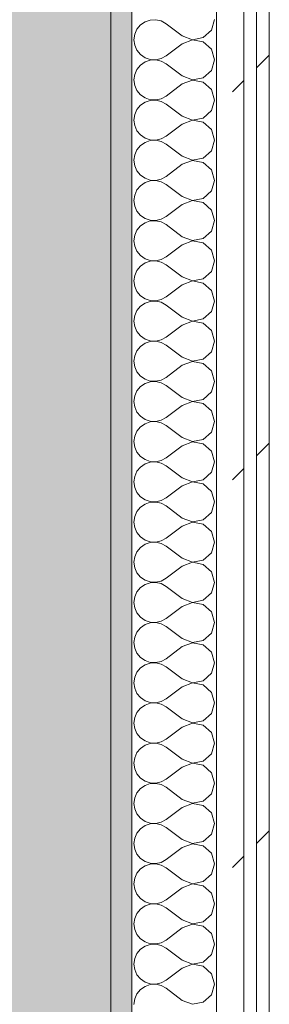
# Model space of a CAD drawing. Header units: millimetres. Extents: x -40968 to 77376, y -17881 to 4746.
# Tile 32 of 180: x -23081 to -22963, y -800 to -333. Entities that reach past the tile are written whole.
import ezdxf

# ---------------------------------------------------------------- set-up
doc = ezdxf.new("R2010")
doc.units = ezdxf.units.MM
doc.header["$MEASUREMENT"] = 0
doc.linetypes.add('Wipeout_Contour', pattern=[1000, 0, -1000])
doc.layers.add('12_FAÇ_Façana', color=7, linetype='Continuous')
doc.layers.add('Nuevo_08_E_Envans secs', color=7, linetype='Continuous')
for name, color, linetype, lineweight, true_color in [('12_FAÇ_Façana_Pluma_Nº__102', 7, 'Continuous', 5, 0xcccccc), ('12_FAÇ_Façana_Pluma_Nº__176', 7, 'Continuous', 15, 0x93a0c6), ('Nuevo_08_E_Envans secs_Pluma_Nº__102', 7, 'Continuous', 5, 0xcccccc), ('Nuevo_08_E_Envans secs_Pluma_Nº__171', 171, 'Continuous', 13, 0xaaaaff), ('Nuevo_08_E_Envans secs_Pluma_Nº__177', 7, 'Continuous', 15, 0xf7e046)]:
    doc.layers.add(name, color=color, linetype=linetype, lineweight=lineweight, true_color=true_color)
doc.layers.add('12_FAÇ_Façana_Pluma_Nº__7', color=7, linetype='Continuous', lineweight=5)
doc.layers.add('Nuevo_08_E_Envans secs_Pluma_Nº__1', color=7, linetype='Continuous', lineweight=5)
pattern_1 = [(45, (0, 0), (-183.8478, 183.8478), [195, -65]), (45, (7e-14, 183.85), (-183.8478, 183.8478), [195, -65])]

# ---------------------------------------------------------------- blocks, each defined once
blk = doc.blocks.new('Muro_60_5', base_point=(-23028.42, -1193.98))
at = {"layer": '12_FAÇ_Façana_Pluma_Nº__102', "linetype": 'Continuous', "lineweight": 0, "true_color": 0xe5e5e5}
blk.add_hatch(color=254, dxfattribs=at).paths.add_polyline_path([(-23108.42, 2009.55), (-23108.42, -1193.98), (-23038.42, -1193.98), (-23038.42, 2009.55)])
at = {"layer": '12_FAÇ_Façana_Pluma_Nº__176', "linetype": 'Continuous', "lineweight": 0, "true_color": 0x495063}
blk.add_hatch(color=251, dxfattribs=at).paths.add_polyline_path([(-23036.6, 2099.55), (-23038.42, 2097.33), (-23038.42, -1153.98), (-23028.42, -1153.98), (-23028.42, 2099.55)])
at = {"layer": '12_FAÇ_Façana_Pluma_Nº__7', "color": 7, "linetype": 'Continuous', "lineweight": 5}
blk.add_line((-23038.42, -1153.98), (-23038.42, 2009.55), dxfattribs=at)
at = {"layer": '12_FAÇ_Façana_Pluma_Nº__7', "color": 7, "linetype": 'Continuous', "lineweight": 5, "flags": 128}
blk.add_lwpolyline([(-23028.42, -1153.98), (-23028.42, 2109.55)], dxfattribs=at)
blk = doc.blocks.new('*X227')
at = {"layer": 'Nuevo_08_E_Envans secs_Pluma_Nº__102', "color": 254, "linetype": 'Continuous', "lineweight": 5, "true_color": 0xcccccc}
for p, q in [((-23024.37, -335.83), (-23026.04, -337.85)), ((-23022.2, -334.34), (-23024.37, -335.83)), ((-23019.71, -333.5), (-23022.2, -334.34)), ((-23017.09, -333.37), (-23019.71, -333.5)), ((-23014.53, -333.97), (-23017.09, -333.37)), ((-23012.23, -335.24), (-23014.53, -333.97)), ((-23004.61, -340.95), (-23012.23, -335.24)), ((-22990.79, -338.34), (-22989.37, -333.33)), ((-23027.1, -340.25), (-23027.47, -342.86)), ((-23026.04, -337.85), (-23027.1, -340.25)), ((-22994.63, -341.85), (-22990.79, -338.34)), ((-23027.47, -342.86), (-23027.1, -345.46)), ((-23004.61, -344.76), (-23012.23, -350.48)), ((-23004.61, -340.95), (-22999.75, -342.82)), ((-22999.75, -342.9), (-23004.61, -344.76)), ((-22999.75, -342.82), (-22994.63, -341.85)), ((-22994.63, -343.86), (-22999.75, -342.9)), ((-22990.79, -347.37), (-22994.63, -343.86)), ((-23027.1, -345.46), (-23026.04, -347.86)), ((-23026.04, -347.86), (-23024.37, -349.89)), ((-23024.37, -349.89), (-23022.2, -351.38)), ((-22989.37, -352.38), (-22990.79, -347.37)), ((-23022.2, -353.39), (-23024.37, -354.87)), ((-23022.2, -351.38), (-23019.71, -352.22)), ((-23019.71, -352.55), (-23022.2, -353.39)), ((-23019.71, -352.22), (-23017.09, -352.34)), ((-23017.09, -352.42), (-23019.71, -352.55)), ((-23017.09, -352.34), (-23014.53, -351.75)), ((-23014.53, -353.01), (-23017.09, -352.42)), ((-23014.53, -351.75), (-23012.23, -350.48)), ((-23012.23, -354.29), (-23014.53, -353.01)), ((-23004.61, -360), (-23012.23, -354.29)), ((-22990.79, -357.39), (-22989.37, -352.38)), ((-23027.1, -359.3), (-23027.47, -361.9)), ((-23026.04, -356.9), (-23027.1, -359.3)), ((-23024.37, -354.87), (-23026.04, -356.9)), ((-22994.63, -360.9), (-22990.79, -357.39)), ((-23027.47, -361.9), (-23027.1, -364.51)), ((-23004.61, -363.81), (-23012.23, -369.52)), ((-23004.61, -360), (-22999.75, -361.87)), ((-22999.75, -361.94), (-23004.61, -363.81)), ((-22999.75, -361.87), (-22994.63, -360.9)), ((-22994.63, -362.91), (-22999.75, -361.94)), ((-22990.79, -366.42), (-22994.63, -362.91)), ((-23027.1, -364.51), (-23026.04, -366.91)), ((-23026.04, -366.91), (-23024.37, -368.94)), ((-22989.37, -371.43), (-22990.79, -366.42)), ((-23024.37, -368.94), (-23022.2, -370.42)), ((-23022.2, -372.43), (-23024.37, -373.92)), ((-23022.2, -370.42), (-23019.71, -371.26)), ((-23019.71, -371.59), (-23022.2, -372.43)), ((-23019.71, -371.26), (-23017.09, -371.39)), ((-23017.09, -371.47), (-23019.71, -371.59)), ((-23017.09, -371.39), (-23014.53, -370.8)), ((-23014.53, -372.06), (-23017.09, -371.47)), ((-23014.53, -370.8), (-23012.23, -369.52)), ((-23012.23, -373.33), (-23014.53, -372.06)), ((-22990.79, -376.44), (-22989.37, -371.43)), ((-23026.04, -375.95), (-23027.1, -378.35)), ((-23024.37, -373.92), (-23026.04, -375.95)), ((-23004.61, -379.05), (-23012.23, -373.33)), ((-22994.63, -379.95), (-22990.79, -376.44)), ((-23027.1, -378.35), (-23027.47, -380.95)), ((-23027.47, -380.95), (-23027.1, -383.55)), ((-23004.61, -379.05), (-22999.75, -380.91)), ((-22999.75, -380.99), (-23004.61, -382.86)), ((-22999.75, -380.91), (-22994.63, -379.95)), ((-22994.63, -381.96), (-22999.75, -380.99)), ((-22990.79, -385.47), (-22994.63, -381.96)), ((-23027.1, -383.55), (-23026.04, -385.96)), ((-23026.04, -385.96), (-23024.37, -387.98)), ((-23004.61, -382.86), (-23012.23, -388.57)), ((-22989.37, -390.48), (-22990.79, -385.47)), ((-23024.37, -387.98), (-23022.2, -389.47)), ((-23022.2, -391.48), (-23024.37, -392.97)), ((-23022.2, -389.47), (-23019.71, -390.31)), ((-23019.71, -390.64), (-23022.2, -391.48)), ((-23019.71, -390.31), (-23017.09, -390.44)), ((-23017.09, -390.51), (-23019.71, -390.64)), ((-23017.09, -390.44), (-23014.53, -389.84)), ((-23014.53, -391.11), (-23017.09, -390.51)), ((-23014.53, -389.84), (-23012.23, -388.57)), ((-23012.23, -392.38), (-23014.53, -391.11)), ((-22990.79, -395.48), (-22989.37, -390.48)), ((-23026.04, -394.99), (-23027.1, -397.4)), ((-23024.37, -392.97), (-23026.04, -394.99)), ((-23004.61, -398.1), (-23012.23, -392.38)), ((-22994.63, -398.99), (-22990.79, -395.48)), ((-23027.1, -397.4), (-23027.47, -400)), ((-23027.47, -400), (-23027.1, -402.6)), ((-23004.61, -398.1), (-22999.75, -399.96)), ((-22999.75, -400.04), (-23004.61, -401.9)), ((-22999.75, -399.96), (-22994.63, -398.99)), ((-22994.63, -401.01), (-22999.75, -400.04)), ((-22990.79, -404.52), (-22994.63, -401.01)), ((-23027.1, -402.6), (-23026.04, -405.01)), ((-23026.04, -405.01), (-23024.37, -407.03)), ((-23004.61, -401.9), (-23012.23, -407.62)), ((-22989.37, -409.52), (-22990.79, -404.52)), ((-23024.37, -407.03), (-23022.2, -408.52)), ((-23022.2, -410.53), (-23024.37, -412.02)), ((-23022.2, -408.52), (-23019.71, -409.36)), ((-23019.71, -409.69), (-23022.2, -410.53)), ((-23019.71, -409.36), (-23017.09, -409.49)), ((-23017.09, -409.56), (-23019.71, -409.69)), ((-23017.09, -409.49), (-23014.53, -408.89)), ((-23014.53, -410.16), (-23017.09, -409.56)), ((-23014.53, -408.89), (-23012.23, -407.62)), ((-23012.23, -411.43), (-23014.53, -410.16)), ((-22990.79, -414.53), (-22989.37, -409.52)), ((-23026.04, -414.04), (-23027.1, -416.45)), ((-23024.37, -412.02), (-23026.04, -414.04)), ((-23004.61, -417.14), (-23012.23, -411.43)), ((-22994.63, -418.04), (-22990.79, -414.53)), ((-23027.1, -416.45), (-23027.47, -419.05)), ((-23027.47, -419.05), (-23027.1, -421.65)), ((-23004.61, -417.14), (-22999.75, -419.01)), ((-22999.75, -419.09), (-23004.61, -420.95)), ((-22999.75, -419.01), (-22994.63, -418.04)), ((-22994.63, -420.05), (-22999.75, -419.09)), ((-23027.1, -421.65), (-23026.04, -424.05)), ((-23026.04, -424.05), (-23024.37, -426.08)), ((-23004.61, -420.95), (-23012.23, -426.67)), ((-22990.79, -423.56), (-22994.63, -420.05)), ((-22989.37, -428.57), (-22990.79, -423.56)), ((-23024.37, -426.08), (-23022.2, -427.57)), ((-23022.2, -427.57), (-23019.71, -428.41)), ((-23019.71, -428.74), (-23022.2, -429.58)), ((-23019.71, -428.41), (-23017.09, -428.53)), ((-23017.09, -428.61), (-23019.71, -428.74)), ((-23017.09, -428.53), (-23014.53, -427.94)), ((-23014.53, -429.2), (-23017.09, -428.61)), ((-23014.53, -427.94), (-23012.23, -426.67)), ((-23012.23, -430.48), (-23014.53, -429.2)), ((-22990.79, -433.58), (-22989.37, -428.57)), ((-23026.04, -433.09), (-23027.1, -435.49)), ((-23024.37, -431.06), (-23026.04, -433.09)), ((-23022.2, -429.58), (-23024.37, -431.06)), ((-23004.61, -436.19), (-23012.23, -430.48)), ((-22994.63, -437.09), (-22990.79, -433.58)), ((-23027.1, -435.49), (-23027.47, -438.1)), ((-23027.47, -438.1), (-23027.1, -440.7)), ((-23004.61, -436.19), (-22999.75, -438.06)), ((-22999.75, -438.13), (-23004.61, -440)), ((-22999.75, -438.06), (-22994.63, -437.09)), ((-22994.63, -439.1), (-22999.75, -438.13)), ((-23027.1, -440.7), (-23026.04, -443.1)), ((-23026.04, -443.1), (-23024.37, -445.13)), ((-23004.61, -440), (-23012.23, -445.71)), ((-22990.79, -442.61), (-22994.63, -439.1)), ((-22989.37, -447.62), (-22990.79, -442.61)), ((-23024.37, -445.13), (-23022.2, -446.61)), ((-23022.2, -446.61), (-23019.71, -447.45)), ((-23019.71, -447.78), (-23022.2, -448.62)), ((-23019.71, -447.45), (-23017.09, -447.58)), ((-23017.09, -447.66), (-23019.71, -447.78)), ((-23017.09, -447.58), (-23014.53, -446.99)), ((-23014.53, -448.25), (-23017.09, -447.66)), ((-23014.53, -446.99), (-23012.23, -445.71)), ((-22990.79, -452.63), (-22989.37, -447.62)), ((-23026.04, -452.14), (-23027.1, -454.54)), ((-23024.37, -450.11), (-23026.04, -452.14)), ((-23022.2, -448.62), (-23024.37, -450.11)), ((-23012.23, -449.52), (-23014.53, -448.25)), ((-23004.61, -455.24), (-23012.23, -449.52)), ((-22994.63, -456.14), (-22990.79, -452.63)), ((-23027.1, -454.54), (-23027.47, -457.14)), ((-23027.47, -457.14), (-23027.1, -459.75)), ((-23004.61, -455.24), (-22999.75, -457.1)), ((-22999.75, -457.18), (-23004.61, -459.05)), ((-22999.75, -457.1), (-22994.63, -456.14)), ((-22994.63, -458.15), (-22999.75, -457.18)), ((-23027.1, -459.75), (-23026.04, -462.15)), ((-23004.61, -459.05), (-23012.23, -464.76)), ((-22990.79, -461.66), (-22994.63, -458.15)), ((-22989.37, -466.67), (-22990.79, -461.66)), ((-23026.04, -462.15), (-23024.37, -464.17)), ((-23024.37, -464.17), (-23022.2, -465.66)), ((-23022.2, -465.66), (-23019.71, -466.5)), ((-23019.71, -466.5), (-23017.09, -466.63)), ((-23017.09, -466.63), (-23014.53, -466.03)), ((-23014.53, -466.03), (-23012.23, -464.76)), ((-23026.04, -471.18), (-23027.1, -473.59)), ((-23024.37, -469.16), (-23026.04, -471.18)), ((-23022.2, -467.67), (-23024.37, -469.16)), ((-23019.71, -466.83), (-23022.2, -467.67)), ((-23017.09, -466.71), (-23019.71, -466.83)), ((-23014.53, -467.3), (-23017.09, -466.71)), ((-23012.23, -468.57), (-23014.53, -467.3)), ((-23004.61, -474.29), (-23012.23, -468.57)), ((-22990.79, -471.67), (-22989.37, -466.67)), ((-23027.1, -473.59), (-23027.47, -476.19)), ((-23004.61, -474.29), (-22999.75, -476.15)), ((-22999.75, -476.15), (-22994.63, -475.19)), ((-22994.63, -475.19), (-22990.79, -471.67)), ((-23027.47, -476.19), (-23027.1, -478.79)), ((-23027.1, -478.79), (-23026.04, -481.2)), ((-23004.61, -478.1), (-23012.23, -483.81)), ((-22999.75, -476.23), (-23004.61, -478.1)), ((-22994.63, -477.2), (-22999.75, -476.23)), ((-22990.79, -480.71), (-22994.63, -477.2)), ((-23026.04, -481.2), (-23024.37, -483.22)), ((-23024.37, -483.22), (-23022.2, -484.71)), ((-23022.2, -484.71), (-23019.71, -485.55)), ((-23017.09, -485.68), (-23014.53, -485.08)), ((-23014.53, -485.08), (-23012.23, -483.81)), ((-22989.37, -485.71), (-22990.79, -480.71)), ((-23024.37, -488.21), (-23026.04, -490.23)), ((-23022.2, -486.72), (-23024.37, -488.21)), ((-23019.71, -485.88), (-23022.2, -486.72)), ((-23019.71, -485.55), (-23017.09, -485.68)), ((-23017.09, -485.75), (-23019.71, -485.88)), ((-23014.53, -486.35), (-23017.09, -485.75)), ((-23012.23, -487.62), (-23014.53, -486.35)), ((-23004.61, -493.33), (-23012.23, -487.62)), ((-22990.79, -490.72), (-22989.37, -485.71)), ((-23027.1, -492.64), (-23027.47, -495.24)), ((-23026.04, -490.23), (-23027.1, -492.64)), ((-23004.61, -493.33), (-22999.75, -495.2)), ((-22999.75, -495.2), (-22994.63, -494.23)), ((-22994.63, -494.23), (-22990.79, -490.72)), ((-23027.47, -495.24), (-23027.1, -497.84)), ((-23027.1, -497.84), (-23026.04, -500.25)), ((-23004.61, -497.14), (-23012.23, -502.86)), ((-22999.75, -495.28), (-23004.61, -497.14)), ((-22994.63, -496.24), (-22999.75, -495.28)), ((-22990.79, -499.75), (-22994.63, -496.24)), ((-23026.04, -500.25), (-23024.37, -502.27)), ((-23024.37, -502.27), (-23022.2, -503.76)), ((-23022.2, -503.76), (-23019.71, -504.6)), ((-23014.53, -504.13), (-23012.23, -502.86)), ((-22989.37, -504.76), (-22990.79, -499.75)), ((-23024.37, -507.26), (-23026.04, -509.28)), ((-23022.2, -505.77), (-23024.37, -507.26)), ((-23019.71, -504.93), (-23022.2, -505.77)), ((-23019.71, -504.6), (-23017.09, -504.72)), ((-23017.09, -504.8), (-23019.71, -504.93)), ((-23017.09, -504.72), (-23014.53, -504.13)), ((-23014.53, -505.4), (-23017.09, -504.8)), ((-23012.23, -506.67), (-23014.53, -505.4)), ((-23004.61, -512.38), (-23012.23, -506.67)), ((-22990.79, -509.77), (-22989.37, -504.76)), ((-23027.1, -511.68), (-23027.47, -514.29)), ((-23026.04, -509.28), (-23027.1, -511.68)), ((-23004.61, -512.38), (-22999.75, -514.25)), ((-22999.75, -514.25), (-22994.63, -513.28)), ((-22994.63, -513.28), (-22990.79, -509.77)), ((-23027.47, -514.29), (-23027.1, -516.89)), ((-23027.1, -516.89), (-23026.04, -519.29)), ((-23004.61, -516.19), (-23012.23, -521.9)), ((-22999.75, -514.32), (-23004.61, -516.19)), ((-22994.63, -515.29), (-22999.75, -514.32)), ((-22990.79, -518.8), (-22994.63, -515.29)), ((-23026.04, -519.29), (-23024.37, -521.32)), ((-23024.37, -521.32), (-23022.2, -522.8)), ((-23014.53, -523.18), (-23012.23, -521.9)), ((-22989.37, -523.81), (-22990.79, -518.8)), ((-23024.37, -526.3), (-23026.04, -528.33)), ((-23022.2, -524.81), (-23024.37, -526.3)), ((-23022.2, -522.8), (-23019.71, -523.64)), ((-23019.71, -523.98), (-23022.2, -524.81)), ((-23019.71, -523.64), (-23017.09, -523.77)), ((-23017.09, -523.85), (-23019.71, -523.98)), ((-23017.09, -523.77), (-23014.53, -523.18)), ((-23014.53, -524.44), (-23017.09, -523.85)), ((-23012.23, -525.71), (-23014.53, -524.44)), ((-23004.61, -531.43), (-23012.23, -525.71)), ((-22990.79, -528.82), (-22989.37, -523.81)), ((-23027.1, -530.73), (-23027.47, -533.33)), ((-23026.04, -528.33), (-23027.1, -530.73)), ((-23004.61, -531.43), (-22999.75, -533.29)), ((-22994.63, -532.33), (-22990.79, -528.82)), ((-23027.47, -533.33), (-23027.1, -535.94)), ((-23027.1, -535.94), (-23026.04, -538.34)), ((-23004.61, -535.24), (-23012.23, -540.95)), ((-22999.75, -533.37), (-23004.61, -535.24)), ((-22999.75, -533.29), (-22994.63, -532.33)), ((-22994.63, -534.34), (-22999.75, -533.37)), ((-22990.79, -537.85), (-22994.63, -534.34)), ((-23026.04, -538.34), (-23024.37, -540.36)), ((-23024.37, -540.36), (-23022.2, -541.85)), ((-23014.53, -542.22), (-23012.23, -540.95)), ((-22989.37, -542.86), (-22990.79, -537.85)), ((-23024.37, -545.35), (-23026.04, -547.37)), ((-23022.2, -543.86), (-23024.37, -545.35)), ((-23022.2, -541.85), (-23019.71, -542.69)), ((-23019.71, -543.02), (-23022.2, -543.86)), ((-23019.71, -542.69), (-23017.09, -542.82)), ((-23017.09, -542.9), (-23019.71, -543.02)), ((-23017.09, -542.82), (-23014.53, -542.22)), ((-23014.53, -543.49), (-23017.09, -542.9)), ((-23012.23, -544.76), (-23014.53, -543.49)), ((-23004.61, -550.48), (-23012.23, -544.76)), ((-22990.79, -547.86), (-22989.37, -542.86)), ((-23027.1, -549.78), (-23027.47, -552.38)), ((-23026.04, -547.37), (-23027.1, -549.78)), ((-23004.61, -550.48), (-22999.75, -552.34)), ((-22994.63, -551.38), (-22990.79, -547.86)), ((-23027.47, -552.38), (-23027.1, -554.98)), ((-23027.1, -554.98), (-23026.04, -557.39)), ((-23004.61, -554.29), (-23012.23, -560)), ((-22999.75, -552.42), (-23004.61, -554.29)), ((-22999.75, -552.34), (-22994.63, -551.38)), ((-22994.63, -553.39), (-22999.75, -552.42)), ((-22990.79, -556.9), (-22994.63, -553.39)), ((-23026.04, -557.39), (-23024.37, -559.41)), ((-23024.37, -559.41), (-23022.2, -560.9)), ((-22989.37, -561.9), (-22990.79, -556.9)), ((-23024.37, -564.4), (-23026.04, -566.42)), ((-23022.2, -562.91), (-23024.37, -564.4)), ((-23022.2, -560.9), (-23019.71, -561.74)), ((-23019.71, -562.07), (-23022.2, -562.91)), ((-23019.71, -561.74), (-23017.09, -561.87)), ((-23017.09, -561.94), (-23019.71, -562.07)), ((-23017.09, -561.87), (-23014.53, -561.27)), ((-23014.53, -562.54), (-23017.09, -561.94)), ((-23014.53, -561.27), (-23012.23, -560)), ((-23012.23, -563.81), (-23014.53, -562.54)), ((-23004.61, -569.52), (-23012.23, -563.81)), ((-22990.79, -566.91), (-22989.37, -561.9)), ((-23027.1, -568.83), (-23027.47, -571.43)), ((-23026.04, -566.42), (-23027.1, -568.83)), ((-22994.63, -570.42), (-22990.79, -566.91)), ((-23027.47, -571.43), (-23027.1, -574.03)), ((-23004.61, -573.33), (-23012.23, -579.05)), ((-23004.61, -569.52), (-22999.75, -571.39)), ((-22999.75, -571.47), (-23004.61, -573.33)), ((-22999.75, -571.39), (-22994.63, -570.42)), ((-22994.63, -572.43), (-22999.75, -571.47)), ((-22990.79, -575.95), (-22994.63, -572.43)), ((-23027.1, -574.03), (-23026.04, -576.44)), ((-23026.04, -576.44), (-23024.37, -578.46)), ((-23024.37, -578.46), (-23022.2, -579.95)), ((-22989.37, -580.95), (-22990.79, -575.95)), ((-23022.2, -581.96), (-23024.37, -583.45)), ((-23022.2, -579.95), (-23019.71, -580.79)), ((-23019.71, -581.12), (-23022.2, -581.96)), ((-23019.71, -580.79), (-23017.09, -580.91)), ((-23017.09, -580.99), (-23019.71, -581.12)), ((-23017.09, -580.91), (-23014.53, -580.32)), ((-23014.53, -581.59), (-23017.09, -580.99)), ((-23014.53, -580.32), (-23012.23, -579.05)), ((-23012.23, -582.86), (-23014.53, -581.59)), ((-23004.61, -588.57), (-23012.23, -582.86)), ((-22990.79, -585.96), (-22989.37, -580.95)), ((-23027.1, -587.87), (-23027.47, -590.48)), ((-23026.04, -585.47), (-23027.1, -587.87)), ((-23024.37, -583.45), (-23026.04, -585.47)), ((-22994.63, -589.47), (-22990.79, -585.96)), ((-23027.47, -590.48), (-23027.1, -593.08)), ((-23004.61, -592.38), (-23012.23, -598.1)), ((-23004.61, -588.57), (-22999.75, -590.44)), ((-22999.75, -590.51), (-23004.61, -592.38)), ((-22999.75, -590.44), (-22994.63, -589.47)), ((-22994.63, -591.48), (-22999.75, -590.51)), ((-22990.79, -594.99), (-22994.63, -591.48)), ((-23027.1, -593.08), (-23026.04, -595.48)), ((-23026.04, -595.48), (-23024.37, -597.51)), ((-22989.37, -600), (-22990.79, -594.99)), ((-23024.37, -597.51), (-23022.2, -598.99)), ((-23022.2, -601.01), (-23024.37, -602.49)), ((-23022.2, -598.99), (-23019.71, -599.83)), ((-23019.71, -600.17), (-23022.2, -601.01)), ((-23019.71, -599.83), (-23017.09, -599.96)), ((-23017.09, -600.04), (-23019.71, -600.17)), ((-23017.09, -599.96), (-23014.53, -599.37)), ((-23014.53, -600.63), (-23017.09, -600.04)), ((-23014.53, -599.37), (-23012.23, -598.1)), ((-23012.23, -601.9), (-23014.53, -600.63)), ((-23004.61, -607.62), (-23012.23, -601.9)), ((-22990.79, -605.01), (-22989.37, -600)), ((-23026.04, -604.52), (-23027.1, -606.92)), ((-23024.37, -602.49), (-23026.04, -604.52)), ((-22994.63, -608.52), (-22990.79, -605.01)), ((-23027.1, -606.92), (-23027.47, -609.52)), ((-23027.47, -609.52), (-23027.1, -612.13)), ((-23004.61, -607.62), (-22999.75, -609.49)), ((-22999.75, -609.56), (-23004.61, -611.43)), ((-22999.75, -609.49), (-22994.63, -608.52)), ((-22994.63, -610.53), (-22999.75, -609.56)), ((-22990.79, -614.04), (-22994.63, -610.53)), ((-23027.1, -612.13), (-23026.04, -614.53)), ((-23026.04, -614.53), (-23024.37, -616.55)), ((-23004.61, -611.43), (-23012.23, -617.14)), ((-22989.37, -619.05), (-22990.79, -614.04)), ((-23024.37, -616.55), (-23022.2, -618.04)), ((-23022.2, -620.05), (-23024.37, -621.54)), ((-23022.2, -618.04), (-23019.71, -618.88)), ((-23019.71, -619.21), (-23022.2, -620.05)), ((-23019.71, -618.88), (-23017.09, -619.01)), ((-23017.09, -619.09), (-23019.71, -619.21)), ((-23017.09, -619.01), (-23014.53, -618.41)), ((-23014.53, -619.68), (-23017.09, -619.09)), ((-23014.53, -618.41), (-23012.23, -617.14)), ((-23012.23, -620.95), (-23014.53, -619.68)), ((-22990.79, -624.05), (-22989.37, -619.05)), ((-23026.04, -623.56), (-23027.1, -625.97)), ((-23024.37, -621.54), (-23026.04, -623.56)), ((-23004.61, -626.67), (-23012.23, -620.95)), ((-22994.63, -627.57), (-22990.79, -624.05)), ((-23027.1, -625.97), (-23027.47, -628.57)), ((-23027.47, -628.57), (-23027.1, -631.17)), ((-23004.61, -626.67), (-22999.75, -628.53)), ((-22999.75, -628.61), (-23004.61, -630.48)), ((-22999.75, -628.53), (-22994.63, -627.57)), ((-22994.63, -629.58), (-22999.75, -628.61)), ((-22990.79, -633.09), (-22994.63, -629.58)), ((-23027.1, -631.17), (-23026.04, -633.58)), ((-23026.04, -633.58), (-23024.37, -635.6)), ((-23004.61, -630.48), (-23012.23, -636.19)), ((-22989.37, -638.1), (-22990.79, -633.09)), ((-23024.37, -635.6), (-23022.2, -637.09)), ((-23022.2, -639.1), (-23024.37, -640.59)), ((-23022.2, -637.09), (-23019.71, -637.93)), ((-23019.71, -638.26), (-23022.2, -639.1)), ((-23019.71, -637.93), (-23017.09, -638.06)), ((-23017.09, -638.13), (-23019.71, -638.26)), ((-23017.09, -638.06), (-23014.53, -637.46)), ((-23014.53, -638.73), (-23017.09, -638.13)), ((-23014.53, -637.46), (-23012.23, -636.19)), ((-23012.23, -640), (-23014.53, -638.73)), ((-22990.79, -643.1), (-22989.37, -638.1)), ((-23026.04, -642.61), (-23027.1, -645.02)), ((-23024.37, -640.59), (-23026.04, -642.61)), ((-23004.61, -645.71), (-23012.23, -640)), ((-22994.63, -646.61), (-22990.79, -643.1)), ((-23027.1, -645.02), (-23027.47, -647.62)), ((-23027.47, -647.62), (-23027.1, -650.22)), ((-23004.61, -645.71), (-22999.75, -647.58)), ((-22999.75, -647.66), (-23004.61, -649.52)), ((-22999.75, -647.58), (-22994.63, -646.61)), ((-22994.63, -648.62), (-22999.75, -647.66)), ((-23027.1, -650.22), (-23026.04, -652.63)), ((-23026.04, -652.63), (-23024.37, -654.65)), ((-23004.61, -649.52), (-23012.23, -655.24)), ((-22990.79, -652.14), (-22994.63, -648.62)), ((-22989.37, -657.14), (-22990.79, -652.14)), ((-23024.37, -654.65), (-23022.2, -656.14)), ((-23022.2, -656.14), (-23019.71, -656.98)), ((-23019.71, -657.31), (-23022.2, -658.15)), ((-23019.71, -656.98), (-23017.09, -657.1)), ((-23017.09, -657.18), (-23019.71, -657.31)), ((-23017.09, -657.1), (-23014.53, -656.51)), ((-23014.53, -657.78), (-23017.09, -657.18)), ((-23014.53, -656.51), (-23012.23, -655.24)), ((-23012.23, -659.05), (-23014.53, -657.78)), ((-22990.79, -662.15), (-22989.37, -657.14)), ((-23026.04, -661.66), (-23027.1, -664.06)), ((-23024.37, -659.64), (-23026.04, -661.66)), ((-23022.2, -658.15), (-23024.37, -659.64)), ((-23004.61, -664.76), (-23012.23, -659.05)), ((-22994.63, -665.66), (-22990.79, -662.15)), ((-23027.1, -664.06), (-23027.47, -666.67)), ((-23027.47, -666.67), (-23027.1, -669.27)), ((-23004.61, -664.76), (-22999.75, -666.63)), ((-22999.75, -666.71), (-23004.61, -668.57)), ((-22999.75, -666.63), (-22994.63, -665.66)), ((-22994.63, -667.67), (-22999.75, -666.71)), ((-23027.1, -669.27), (-23026.04, -671.67)), ((-23026.04, -671.67), (-23024.37, -673.7)), ((-23004.61, -668.57), (-23012.23, -674.29)), ((-22990.79, -671.18), (-22994.63, -667.67)), ((-22989.37, -676.19), (-22990.79, -671.18)), ((-23024.37, -673.7), (-23022.2, -675.19)), ((-23022.2, -675.19), (-23019.71, -676.02)), ((-23019.71, -676.36), (-23022.2, -677.2)), ((-23019.71, -676.02), (-23017.09, -676.15)), ((-23017.09, -676.23), (-23019.71, -676.36)), ((-23017.09, -676.15), (-23014.53, -675.56)), ((-23014.53, -676.82), (-23017.09, -676.23)), ((-23014.53, -675.56), (-23012.23, -674.29)), ((-22990.79, -681.2), (-22989.37, -676.19)), ((-23026.04, -680.71), (-23027.1, -683.11)), ((-23024.37, -678.68), (-23026.04, -680.71)), ((-23022.2, -677.2), (-23024.37, -678.68)), ((-23012.23, -678.1), (-23014.53, -676.82)), ((-23004.61, -683.81), (-23012.23, -678.1)), ((-22994.63, -684.71), (-22990.79, -681.2)), ((-23027.1, -683.11), (-23027.47, -685.71)), ((-23027.47, -685.71), (-23027.1, -688.32)), ((-23004.61, -683.81), (-22999.75, -685.68)), ((-22999.75, -685.75), (-23004.61, -687.62)), ((-22999.75, -685.68), (-22994.63, -684.71)), ((-22994.63, -686.72), (-22999.75, -685.75)), ((-23027.1, -688.32), (-23026.04, -690.72)), ((-23004.61, -687.62), (-23012.23, -693.33)), ((-22990.79, -690.23), (-22994.63, -686.72)), ((-22989.37, -695.24), (-22990.79, -690.23)), ((-23026.04, -690.72), (-23024.37, -692.74)), ((-23024.37, -692.74), (-23022.2, -694.23)), ((-23022.2, -694.23), (-23019.71, -695.07)), ((-23019.71, -695.07), (-23017.09, -695.2)), ((-23017.09, -695.2), (-23014.53, -694.6)), ((-23014.53, -694.6), (-23012.23, -693.33)), ((-22990.79, -700.25), (-22989.37, -695.24)), ((-23026.04, -699.75), (-23027.1, -702.16)), ((-23024.37, -697.73), (-23026.04, -699.75)), ((-23022.2, -696.24), (-23024.37, -697.73)), ((-23019.71, -695.4), (-23022.2, -696.24)), ((-23017.09, -695.28), (-23019.71, -695.4)), ((-23014.53, -695.87), (-23017.09, -695.28)), ((-23012.23, -697.14), (-23014.53, -695.87)), ((-23004.61, -702.86), (-23012.23, -697.14)), ((-23027.1, -702.16), (-23027.47, -704.76)), ((-23004.61, -702.86), (-22999.75, -704.72)), ((-22999.75, -704.72), (-22994.63, -703.76)), ((-22994.63, -703.76), (-22990.79, -700.25)), ((-23027.47, -704.76), (-23027.1, -707.36)), ((-23027.1, -707.36), (-23026.04, -709.77)), ((-23004.61, -706.67), (-23012.23, -712.38)), ((-22999.75, -704.8), (-23004.61, -706.67)), ((-22994.63, -705.77), (-22999.75, -704.8)), ((-22990.79, -709.28), (-22994.63, -705.77)), ((-23026.04, -709.77), (-23024.37, -711.79)), ((-23024.37, -711.79), (-23022.2, -713.28)), ((-23022.2, -713.28), (-23019.71, -714.12)), ((-23017.09, -714.25), (-23014.53, -713.65)), ((-23014.53, -713.65), (-23012.23, -712.38)), ((-22989.37, -714.29), (-22990.79, -709.28)), ((-23024.37, -716.78), (-23026.04, -718.8)), ((-23022.2, -715.29), (-23024.37, -716.78)), ((-23019.71, -714.45), (-23022.2, -715.29)), ((-23019.71, -714.12), (-23017.09, -714.25)), ((-23017.09, -714.32), (-23019.71, -714.45)), ((-23014.53, -714.92), (-23017.09, -714.32)), ((-23012.23, -716.19), (-23014.53, -714.92)), ((-23004.61, -721.9), (-23012.23, -716.19)), ((-22990.79, -719.29), (-22989.37, -714.29)), ((-23027.1, -721.21), (-23027.47, -723.81)), ((-23026.04, -718.8), (-23027.1, -721.21)), ((-23004.61, -721.9), (-22999.75, -723.77)), ((-22999.75, -723.77), (-22994.63, -722.8)), ((-22994.63, -722.8), (-22990.79, -719.29)), ((-23027.47, -723.81), (-23027.1, -726.41)), ((-23027.1, -726.41), (-23026.04, -728.82)), ((-23004.61, -725.71), (-23012.23, -731.43)), ((-22999.75, -723.85), (-23004.61, -725.71)), ((-22994.63, -724.81), (-22999.75, -723.85)), ((-22990.79, -728.33), (-22994.63, -724.81)), ((-23026.04, -728.82), (-23024.37, -730.84)), ((-23024.37, -730.84), (-23022.2, -732.33)), ((-23022.2, -732.33), (-23019.71, -733.17)), ((-23014.53, -732.7), (-23012.23, -731.43)), ((-22989.37, -733.33), (-22990.79, -728.33)), ((-23024.37, -735.83), (-23026.04, -737.85)), ((-23022.2, -734.34), (-23024.37, -735.83)), ((-23019.71, -733.5), (-23022.2, -734.34)), ((-23019.71, -733.17), (-23017.09, -733.29)), ((-23017.09, -733.37), (-23019.71, -733.5)), ((-23017.09, -733.29), (-23014.53, -732.7)), ((-23014.53, -733.97), (-23017.09, -733.37)), ((-23012.23, -735.24), (-23014.53, -733.97)), ((-23004.61, -740.95), (-23012.23, -735.24)), ((-22990.79, -738.34), (-22989.37, -733.33)), ((-23027.1, -740.25), (-23027.47, -742.86)), ((-23026.04, -737.85), (-23027.1, -740.25)), ((-23004.61, -740.95), (-22999.75, -742.82)), ((-22999.75, -742.82), (-22994.63, -741.85)), ((-22994.63, -741.85), (-22990.79, -738.34)), ((-23027.47, -742.86), (-23027.1, -745.46)), ((-23027.1, -745.46), (-23026.04, -747.86)), ((-23004.61, -744.76), (-23012.23, -750.48)), ((-22999.75, -742.9), (-23004.61, -744.76)), ((-22994.63, -743.86), (-22999.75, -742.9)), ((-22990.79, -747.37), (-22994.63, -743.86)), ((-23026.04, -747.86), (-23024.37, -749.89)), ((-23024.37, -749.89), (-23022.2, -751.38)), ((-23014.53, -751.75), (-23012.23, -750.48)), ((-22989.37, -752.38), (-22990.79, -747.37)), ((-23024.37, -754.87), (-23026.04, -756.9)), ((-23022.2, -753.39), (-23024.37, -754.87)), ((-23022.2, -751.38), (-23019.71, -752.22)), ((-23019.71, -752.55), (-23022.2, -753.39)), ((-23019.71, -752.22), (-23017.09, -752.34)), ((-23017.09, -752.42), (-23019.71, -752.55)), ((-23017.09, -752.34), (-23014.53, -751.75)), ((-23014.53, -753.01), (-23017.09, -752.42)), ((-23012.23, -754.29), (-23014.53, -753.01)), ((-23004.61, -760), (-23012.23, -754.29)), ((-22990.79, -757.39), (-22989.37, -752.38)), ((-23027.1, -759.3), (-23027.47, -761.9)), ((-23026.04, -756.9), (-23027.1, -759.3)), ((-23004.61, -760), (-22999.75, -761.87)), ((-22994.63, -760.9), (-22990.79, -757.39)), ((-23027.47, -761.9), (-23027.1, -764.51)), ((-23027.1, -764.51), (-23026.04, -766.91)), ((-23004.61, -763.81), (-23012.23, -769.52)), ((-22999.75, -761.94), (-23004.61, -763.81)), ((-22999.75, -761.87), (-22994.63, -760.9)), ((-22994.63, -762.91), (-22999.75, -761.94)), ((-22990.79, -766.42), (-22994.63, -762.91)), ((-23026.04, -766.91), (-23024.37, -768.94)), ((-23024.37, -768.94), (-23022.2, -770.42)), ((-23014.53, -770.8), (-23012.23, -769.52)), ((-22989.37, -771.43), (-22990.79, -766.42)), ((-23024.37, -773.92), (-23026.04, -775.95)), ((-23022.2, -772.43), (-23024.37, -773.92)), ((-23022.2, -770.42), (-23019.71, -771.26)), ((-23019.71, -771.59), (-23022.2, -772.43)), ((-23019.71, -771.26), (-23017.09, -771.39)), ((-23017.09, -771.47), (-23019.71, -771.59)), ((-23017.09, -771.39), (-23014.53, -770.8)), ((-23014.53, -772.06), (-23017.09, -771.47)), ((-23012.23, -773.33), (-23014.53, -772.06)), ((-23004.61, -779.05), (-23012.23, -773.33)), ((-22990.79, -776.44), (-22989.37, -771.43)), ((-23027.1, -778.35), (-23027.47, -780.95)), ((-23026.04, -775.95), (-23027.1, -778.35)), ((-23004.61, -779.05), (-22999.75, -780.91)), ((-22994.63, -779.95), (-22990.79, -776.44)), ((-23027.47, -780.95), (-23027.1, -783.55)), ((-23027.1, -783.55), (-23026.04, -785.96)), ((-23004.61, -782.86), (-23012.23, -788.57)), ((-22999.75, -780.99), (-23004.61, -782.86)), ((-22999.75, -780.91), (-22994.63, -779.95)), ((-22994.63, -781.96), (-22999.75, -780.99)), ((-22990.79, -785.47), (-22994.63, -781.96)), ((-23026.04, -785.96), (-23024.37, -787.98)), ((-23024.37, -787.98), (-23022.2, -789.47)), ((-23014.53, -789.84), (-23012.23, -788.57)), ((-22989.37, -790.48), (-22990.79, -785.47)), ((-23024.37, -792.97), (-23026.04, -794.99)), ((-23022.2, -791.48), (-23024.37, -792.97)), ((-23022.2, -789.47), (-23019.71, -790.31)), ((-23019.71, -790.64), (-23022.2, -791.48)), ((-23019.71, -790.31), (-23017.09, -790.44)), ((-23017.09, -790.51), (-23019.71, -790.64)), ((-23017.09, -790.44), (-23014.53, -789.84)), ((-23014.53, -791.11), (-23017.09, -790.51)), ((-23012.23, -792.38), (-23014.53, -791.11)), ((-23004.61, -798.1), (-23012.23, -792.38)), ((-22990.79, -795.48), (-22989.37, -790.48)), ((-23027.1, -797.4), (-23027.47, -800)), ((-23026.04, -794.99), (-23027.1, -797.4)), ((-22994.63, -798.99), (-22990.79, -795.48)), ((-23004.61, -798.1), (-22999.75, -799.96)), ((-22999.75, -799.96), (-22994.63, -798.99))]:
    blk.add_line(p, q, dxfattribs=at)
blk = doc.blocks.new('Muro_89_5', base_point=(-23028.42, -1193.98))
at = {"layer": 'Nuevo_08_E_Envans secs_Pluma_Nº__1', "color": 7, "linetype": 'Continuous', "lineweight": 5, "flags": 128}
blk.add_lwpolyline([(-23028.42, 1963.55), (-23028.42, -1128.98)], dxfattribs=at)
at = {"color": 254, "linetype": 'Wipeout_Contour', "lineweight": 0, "ltscale": 92150.5604}
blk.add_wipeout([(-22975.42, -1128.98), (-22975.42, 1963.55), (-22988.42, 1963.55), (-22988.42, -1128.98)], dxfattribs=at).dxf.layer = 'Nuevo_08_E_Envans secs'
at = {"color": 254, "linetype": 'Wipeout_Contour', "lineweight": 0, "ltscale": 92088.710354}
blk.add_wipeout([(-22963.42, -1128.98), (-22963.42, 1963.55), (-22969.42, 1963.55), (-22969.42, -1128.98)], dxfattribs=at).dxf.layer = 'Nuevo_08_E_Envans secs'
at = {"layer": 'Nuevo_08_E_Envans secs_Pluma_Nº__171', "linetype": 'Continuous', "lineweight": 13, "true_color": 0xaaaaff}
h = blk.add_hatch(dxfattribs=at)
h.set_pattern_fill('Panellat_HPL_0005', color=161, style=0, pattern_type=2)
h.set_pattern_definition(pattern_1)
h.paths.add_polyline_path([(-22963.42, -1128.98), (-22963.42, 1963.55), (-22969.42, 1963.55), (-22969.42, -1128.98)])
at = {"layer": 'Nuevo_08_E_Envans secs_Pluma_Nº__177', "linetype": 'Continuous', "lineweight": 15, "true_color": 0xf7e046}
h = blk.add_hatch(dxfattribs=at)
h.set_pattern_fill('Panellat_HPL_0005', color=53, style=0, pattern_type=2)
h.set_pattern_definition(pattern_1)
h.paths.add_polyline_path([(-22975.42, -1128.98), (-22975.42, 1963.55), (-22988.42, 1963.55), (-22988.42, -1128.98)])
at = {"layer": 'Nuevo_08_E_Envans secs_Pluma_Nº__1', "color": 7, "linetype": 'Continuous', "lineweight": 5}
for p, q in [((-22988.42, -1128.98), (-22988.42, 1963.55)), ((-22975.42, -1128.98), (-22975.42, 1963.55)), ((-22969.42, -1128.98), (-22969.42, 1963.55))]:
    blk.add_line(p, q, dxfattribs=at)
at = {"layer": 'Nuevo_08_E_Envans secs_Pluma_Nº__1', "color": 7, "linetype": 'Continuous', "lineweight": 5, "flags": 128}
blk.add_lwpolyline([(-22963.42, -1128.98), (-22963.42, 1963.55)], dxfattribs=at)
at = {"layer": 'Nuevo_08_E_Envans secs', "color": 7, "lineweight": 20}
blk.add_blockref('*X227', (0, 0), dxfattribs=at)

msp = doc.modelspace()

# ---------------------------------------------------------------- block references
at = {"layer": '12_FAÇ_Façana', "color": 7, "lineweight": 20}
msp.add_blockref('Muro_60_5', (-23028.42, -1193.98), dxfattribs=at)

# ---------------------------------------------------------------- next in the draw order: block references
at = {"layer": 'Nuevo_08_E_Envans secs', "color": 7, "lineweight": 20}
msp.add_blockref('Muro_89_5', (-23028.42, -1193.98), dxfattribs=at)

doc.saveas('drawing.dxf')
